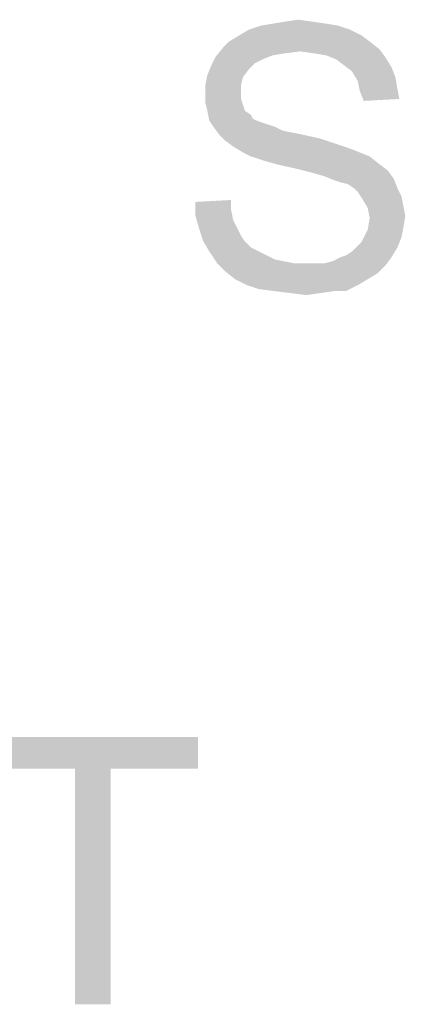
# Paper-space layout '61767N-2-A-2_1_1' of a CAD drawing. Header units: millimetres. Extents: x 0 to 594, y 1 to 420.
# Tile 13 of 222: x 170.05 to 174.37, y 119.11 to 130.15. Entities that reach past the tile are written whole.
import ezdxf

# ---------------------------------------------------------------- set-up
doc = ezdxf.new("R2010")
doc.units = ezdxf.units.MM
doc.header["$LTSCALE"] = 32.67
doc.layers.add('61767N-2-A-2_DXF_TEXT', color=7, linetype='CONTINUOUS')

psp = doc.layouts.new('61767N-2-A-2_1_1')

# ---------------------------------------------------------------- linework, layer by layer
at = {"layer": '61767N-2-A-2_DXF_TEXT', "color": 2, "linetype": 'Continuous'}
for points in [[(173.4861, 130.1073), (172.7527, 130.0851), (172.8861, 130.1073)], [(172.7527, 130.0851), (173.4861, 130.1073), (173.6194, 130.0851)], [(173.3305, 130.1296), (172.8861, 130.1073), (173.0194, 130.1296)], [(172.8861, 130.1073), (173.3305, 130.1296), (173.4861, 130.1073)], [(173.0194, 130.1296), (173.1749, 130.1518), (173.3305, 130.1296)], [(173.7527, 130.0407), (172.5083, 129.974), (172.6194, 130.0407)], [(172.5083, 129.974), (173.7527, 130.0407), (173.8861, 129.974)], [(173.6194, 130.0851), (172.6194, 130.0407), (172.7527, 130.0851)], [(172.6194, 130.0407), (173.6194, 130.0851), (173.7527, 130.0407)], [(173.9749, 129.9073), (172.3305, 129.8407), (172.3972, 129.9073)], [(172.3305, 129.8407), (173.9749, 129.9073), (174.0861, 129.8185)], [(173.8861, 129.974), (172.3972, 129.9073), (172.5083, 129.974)], [(172.3972, 129.9073), (173.8861, 129.974), (173.9749, 129.9073)], [(173.1972, 129.7962), (172.2416, 129.7296), (172.3305, 129.8407)], [(173.1972, 129.7962), (173.0194, 129.774), (172.2416, 129.7296)], [(173.0194, 129.774), (172.8861, 129.7518), (172.2416, 129.7296)], [(172.3305, 129.8407), (174.0861, 129.8185), (173.1972, 129.7962)], [(173.3527, 129.774), (173.1972, 129.7962), (174.0861, 129.8185)], [(173.4861, 129.7518), (173.3527, 129.774), (174.0861, 129.8185)], [(173.4861, 129.7518), (174.0861, 129.8185), (174.1527, 129.7296)], [(172.7749, 129.7073), (172.1972, 129.6407), (172.2416, 129.7296)], [(172.7749, 129.7073), (172.6861, 129.6629), (172.1972, 129.6407)], [(172.1972, 129.6407), (172.6861, 129.6629), (172.6194, 129.5962)], [(172.2416, 129.7296), (172.8861, 129.7518), (172.7749, 129.7073)], [(174.1527, 129.7296), (173.5972, 129.7073), (173.4861, 129.7518)], [(173.6861, 129.6407), (173.5972, 129.7073), (174.1527, 129.7296)], [(173.6861, 129.6407), (174.1527, 129.7296), (174.2194, 129.6185)], [(172.6194, 129.5962), (172.1527, 129.5296), (172.1972, 129.6407)], [(172.1527, 129.5296), (172.6194, 129.5962), (172.5527, 129.5073)], [(174.2194, 129.6185), (173.7749, 129.574), (173.6861, 129.6407)], [(173.7749, 129.574), (174.2194, 129.6185), (174.2638, 129.5073)], [(174.2638, 129.5073), (173.8416, 129.4629), (173.7749, 129.574)], [(172.5527, 129.5073), (172.1305, 129.4185), (172.1527, 129.5296)], [(172.1305, 129.4185), (172.5527, 129.5073), (172.5305, 129.4185)], [(173.8416, 129.4629), (174.2638, 129.5073), (174.2861, 129.374)], [(174.2861, 129.374), (173.8638, 129.3518), (173.8416, 129.4629)], [(172.5305, 129.4185), (172.5305, 129.3296), (172.1305, 129.3073)], [(172.5305, 129.4185), (172.1305, 129.3073), (172.1305, 129.4185)], [(173.8638, 129.3518), (174.2861, 129.374), (174.3083, 129.2629)], [(174.3083, 129.2629), (173.9083, 129.2407), (173.8638, 129.3518)], [(172.1305, 129.3073), (172.5305, 129.3296), (172.5305, 129.2629)], [(172.5305, 129.2629), (172.1305, 129.2185), (172.1305, 129.3073)], [(172.1305, 129.2185), (172.5305, 129.2629), (172.5527, 129.1962)], [(172.5527, 129.1962), (172.1527, 129.1296), (172.1305, 129.2185)], [(172.1527, 129.1296), (172.5527, 129.1962), (172.5749, 129.1296)], [(172.5749, 129.1296), (172.1749, 129.0185), (172.1527, 129.1296)], [(172.5749, 129.1296), (172.6416, 129.0851), (172.1749, 129.0185)], [(172.6416, 129.0851), (172.6638, 129.0407), (172.1749, 129.0185)], [(172.1749, 129.0185), (172.6638, 129.0407), (172.7083, 129.0185)], [(172.7083, 129.0185), (172.2194, 128.9518), (172.1749, 129.0185)], [(172.7083, 129.0185), (172.7749, 128.9962), (172.2194, 128.9518)], [(172.7749, 128.9962), (172.8416, 128.974), (172.2194, 128.9518)], [(172.2194, 128.9518), (172.8416, 128.974), (172.9083, 128.9518)], [(172.9083, 128.9518), (172.2861, 128.8629), (172.2194, 128.9518)], [(172.9083, 128.9518), (172.9972, 128.9073), (172.2861, 128.8629)], [(172.9972, 128.9073), (173.1083, 128.8851), (172.2861, 128.8629)], [(172.2861, 128.8629), (173.1083, 128.8851), (173.2194, 128.8629)], [(173.2194, 128.8629), (172.3527, 128.7962), (172.2861, 128.8629)], [(173.2194, 128.8629), (173.4194, 128.8185), (172.3527, 128.7962)], [(172.3527, 128.7962), (173.4194, 128.8185), (173.6194, 128.7518)], [(173.6194, 128.7518), (172.4416, 128.7296), (172.3527, 128.7962)], [(172.4416, 128.7296), (173.6194, 128.7518), (173.7527, 128.7073)], [(173.7527, 128.7073), (172.5527, 128.6629), (172.4416, 128.7296)], [(172.5527, 128.6629), (173.7527, 128.7073), (173.8638, 128.6629)], [(173.8638, 128.6629), (172.6416, 128.6185), (172.5527, 128.6629)], [(172.6416, 128.6185), (173.8638, 128.6629), (173.9749, 128.6185)], [(173.9749, 128.6185), (172.7749, 128.574), (172.6416, 128.6185)], [(172.9305, 128.5296), (172.7749, 128.574), (173.9749, 128.6185)], [(172.9305, 128.5296), (173.9749, 128.6185), (174.0861, 128.5296)], [(174.0861, 128.5296), (173.1305, 128.4851), (172.9305, 128.5296)], [(173.1305, 128.4851), (174.0861, 128.5296), (174.1749, 128.4629)], [(174.1749, 128.4629), (173.3083, 128.4407), (173.1305, 128.4851)], [(173.4638, 128.3962), (173.3083, 128.4407), (174.1749, 128.4629)], [(173.4638, 128.3962), (174.1749, 128.4629), (174.2416, 128.374)], [(174.2416, 128.374), (173.5749, 128.3518), (173.4638, 128.3962)], [(173.6416, 128.3296), (173.5749, 128.3518), (174.2416, 128.374)], [(173.7305, 128.3073), (173.6416, 128.3296), (174.2416, 128.374)], [(173.7972, 128.2629), (173.7305, 128.3073), (174.2416, 128.374)], [(173.7972, 128.2629), (174.2416, 128.374), (174.2861, 128.2629)], [(174.2861, 128.2629), (173.8416, 128.2185), (173.7972, 128.2629)], [(173.8416, 128.2185), (174.2861, 128.2629), (174.3305, 128.174)], [(172.0194, 128.1073), (172.4194, 128.1296), (172.4194, 128.0185)], [(174.3305, 128.174), (173.8861, 128.1518), (173.8416, 128.2185)], [(173.8861, 128.1518), (174.3305, 128.174), (174.3527, 128.0629)], [(174.3527, 128.0629), (173.9527, 128.0407), (173.8861, 128.1518)], [(172.4194, 128.0185), (172.0194, 127.9518), (172.0194, 128.1073)], [(172.0194, 127.9518), (172.4194, 128.0185), (172.4416, 127.9073)], [(173.9527, 128.0407), (174.3527, 128.0629), (174.3749, 127.9518)], [(174.3749, 127.9518), (173.9749, 127.9296), (173.9527, 128.0407)], [(172.4416, 127.9073), (172.0638, 127.7962), (172.0194, 127.9518)], [(172.4416, 127.9073), (172.4861, 127.8185), (172.0638, 127.7962)], [(174.3527, 127.8185), (173.9527, 127.7962), (173.9749, 127.9296)], [(173.9749, 127.9296), (174.3749, 127.9518), (174.3527, 127.8185)], [(172.0638, 127.7962), (172.4861, 127.8185), (172.5305, 127.7296)], [(172.5305, 127.7296), (172.1083, 127.6629), (172.0638, 127.7962)], [(174.3305, 127.7073), (173.8861, 127.6629), (173.9527, 127.7962)], [(173.9527, 127.7962), (174.3527, 127.8185), (174.3305, 127.7073)], [(172.1083, 127.6629), (172.5305, 127.7296), (172.5749, 127.6629)], [(173.8416, 127.6185), (173.8861, 127.6629), (174.3305, 127.7073)], [(173.8416, 127.6185), (174.3305, 127.7073), (174.2861, 127.5962)], [(172.5749, 127.6629), (172.1749, 127.5518), (172.1083, 127.6629)], [(172.5749, 127.6629), (172.6416, 127.5962), (172.1749, 127.5518)], [(172.1749, 127.5518), (172.6416, 127.5962), (172.7305, 127.5518)], [(173.6416, 127.4851), (173.7083, 127.5073), (174.2861, 127.5962)], [(173.6416, 127.4851), (174.2861, 127.5962), (174.2194, 127.4851)], [(173.7083, 127.5073), (173.7749, 127.5518), (174.2861, 127.5962)], [(174.2861, 127.5962), (173.7749, 127.5518), (173.8416, 127.6185)], [(172.7305, 127.5518), (172.2638, 127.4185), (172.1749, 127.5518)], [(172.7305, 127.5518), (172.8194, 127.5073), (172.2638, 127.4185)], [(172.8194, 127.5073), (172.9083, 127.4629), (172.2638, 127.4185)], [(172.9083, 127.4629), (173.0194, 127.4407), (172.2638, 127.4185)], [(173.4638, 127.4185), (173.5527, 127.4407), (174.2194, 127.4851)], [(173.4638, 127.4185), (174.2194, 127.4851), (174.1527, 127.3962)], [(174.2194, 127.4851), (173.5527, 127.4407), (173.6416, 127.4851)], [(172.2638, 127.4185), (173.0194, 127.4407), (173.1305, 127.4185)], [(173.1305, 127.4185), (172.3527, 127.3296), (172.2638, 127.4185)], [(173.4638, 127.4185), (174.1527, 127.3962), (172.3527, 127.3296)], [(173.3527, 127.4185), (173.4638, 127.4185), (172.3527, 127.3296)], [(173.2638, 127.4185), (173.3527, 127.4185), (172.3527, 127.3296)], [(173.1305, 127.4185), (173.2638, 127.4185), (172.3527, 127.3296)], [(172.3527, 127.3296), (174.1527, 127.3962), (174.0638, 127.3073)], [(174.0638, 127.3073), (172.4638, 127.2407), (172.3527, 127.3296)], [(172.4638, 127.2407), (174.0638, 127.3073), (173.9527, 127.2407)], [(173.9527, 127.2407), (172.5972, 127.174), (172.4638, 127.2407)], [(172.5972, 127.174), (173.9527, 127.2407), (173.8416, 127.174)], [(173.8416, 127.174), (172.7305, 127.1296), (172.5972, 127.174)], [(172.9083, 127.1073), (172.7305, 127.1296), (173.8416, 127.174)], [(173.5749, 127.1073), (172.9083, 127.1073), (173.8416, 127.174)], [(173.5749, 127.1073), (173.8416, 127.174), (173.7083, 127.1073)], [(173.5749, 127.1073), (173.0861, 127.0851), (172.9083, 127.1073)], [(173.0861, 127.0851), (173.5749, 127.1073), (173.4194, 127.0851)], [(173.4194, 127.0851), (173.2638, 127.0629), (173.0861, 127.0851)], [(172.046, 122.1073), (169.6904, 121.7518), (169.6904, 122.1073)], [(170.6682, 121.7518), (169.6904, 121.7518), (172.046, 122.1073)], [(171.0682, 121.7518), (170.6682, 121.7518), (172.046, 122.1073)], [(171.0682, 121.7518), (172.046, 122.1073), (172.046, 121.7518)], [(171.0682, 121.7518), (170.6682, 119.1073), (170.6682, 121.7518)], [(170.6682, 119.1073), (171.0682, 121.7518), (171.0682, 119.1073)]]:
    psp.add_solid(points, dxfattribs=at)

doc.saveas('drawing.dxf')
